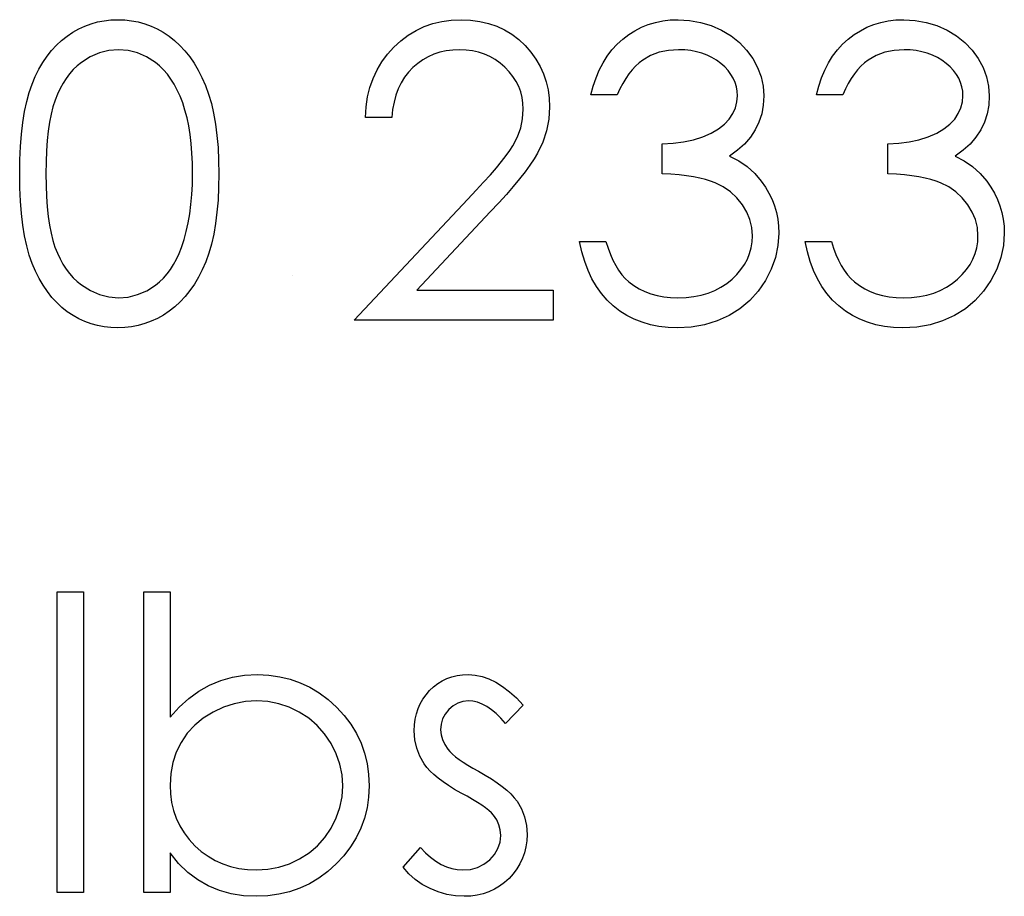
# Model space of a CAD drawing. Header units: inches. Extents: x 7.3 to 43.3, y -43.5 to -20.4.
# Tile 70 of 136: x 36.384 to 36.847, y -39.968 to -39.556. Entities that reach past the tile are written whole.
import ezdxf

# ---------------------------------------------------------------- set-up
doc = ezdxf.new("R2010")
doc.units = ezdxf.units.IN
doc.header["$LTSCALE"] = 0.5
doc.header["$MEASUREMENT"] = 0

msp = doc.modelspace()

# ---------------------------------------------------------------- linework, layer by layer
at = {"color": 7, "linetype": 'Continuous'}
for p, q in [((36.41181, -39.56026), (36.41465, -39.55893)), ((36.41465, -39.55893), (36.4176, -39.55786)), ((36.4176, -39.55786), (36.42061, -39.557)), ((36.42061, -39.557), (36.4237, -39.5564)), ((36.4237, -39.5564), (36.42685, -39.55604)), ((36.42685, -39.55604), (36.43011, -39.55593)), ((36.43011, -39.55593), (36.43011, -39.55593)), ((36.43011, -39.55593), (36.43339, -39.55604)), ((36.43339, -39.55604), (36.43662, -39.5564)), ((36.43662, -39.5564), (36.43974, -39.557)), ((36.43974, -39.557), (36.4428, -39.55786)), ((36.4428, -39.55786), (36.44578, -39.55893)), ((36.44578, -39.55893), (36.44868, -39.56026)), ((36.57036, -39.56098), (36.57419, -39.55916)), ((36.57419, -39.55916), (36.57825, -39.55775)), ((36.57825, -39.55775), (36.58248, -39.55673)), ((36.58248, -39.55673), (36.58689, -39.55612)), ((36.58689, -39.55612), (36.5915, -39.55593)), ((36.5915, -39.55593), (36.5915, -39.55593)), ((36.5915, -39.55593), (36.59603, -39.55612)), ((36.59603, -39.55612), (36.60036, -39.5567)), ((36.60036, -39.5567), (36.60445, -39.55764)), ((36.60445, -39.55764), (36.60834, -39.55896)), ((36.60834, -39.55896), (36.61198, -39.5607)), ((36.67326, -39.56109), (36.67633, -39.55951)), ((36.67633, -39.55951), (36.67953, -39.55822)), ((36.67953, -39.55822), (36.68287, -39.55722)), ((36.68287, -39.55722), (36.68632, -39.55651)), ((36.68632, -39.55651), (36.68988, -39.55606)), ((36.68988, -39.55606), (36.69358, -39.55593)), ((36.69358, -39.55593), (36.69358, -39.55593)), ((36.69358, -39.55593), (36.69896, -39.55623)), ((36.69896, -39.55623), (36.70415, -39.55717)), ((36.70415, -39.55717), (36.70915, -39.55871)), ((36.70915, -39.55871), (36.71398, -39.56087)), ((36.77926, -39.56109), (36.78232, -39.55951)), ((36.78232, -39.55951), (36.78553, -39.55822)), ((36.78553, -39.55822), (36.78886, -39.55722)), ((36.78886, -39.55722), (36.79232, -39.55651)), ((36.79232, -39.55651), (36.79588, -39.55606)), ((36.79588, -39.55606), (36.79958, -39.55593)), ((36.79958, -39.55593), (36.79958, -39.55593)), ((36.79958, -39.55593), (36.80496, -39.55623)), ((36.80496, -39.55623), (36.81015, -39.55717)), ((36.81015, -39.55717), (36.81514, -39.55871)), ((36.81514, -39.55871), (36.81997, -39.56087)), ((36.40372, -39.56567), (36.40631, -39.56363)), ((36.40631, -39.56363), (36.40902, -39.56183)), ((36.40902, -39.56183), (36.41181, -39.56026)), ((36.44868, -39.56026), (36.45153, -39.56183)), ((36.45153, -39.56183), (36.45426, -39.56365)), ((36.45426, -39.56365), (36.45688, -39.5657)), ((36.56318, -39.56581), (36.56669, -39.56319)), ((36.56669, -39.56319), (36.57036, -39.56098)), ((36.61198, -39.5607), (36.61541, -39.5628)), ((36.61541, -39.5628), (36.61864, -39.56526)), ((36.66749, -39.56509), (36.67031, -39.56294)), ((36.67031, -39.56294), (36.67326, -39.56109)), ((36.71398, -39.56087), (36.71845, -39.56354)), ((36.71845, -39.56354), (36.72237, -39.56666)), ((36.77349, -39.56509), (36.77631, -39.56294)), ((36.77631, -39.56294), (36.77926, -39.56109)), ((36.81997, -39.56087), (36.82445, -39.56354)), ((36.82445, -39.56354), (36.82837, -39.56666)), ((36.39902, -39.57039), (36.40129, -39.56791)), ((36.40129, -39.56791), (36.40372, -39.56567)), ((36.45688, -39.5657), (36.45939, -39.56802)), ((36.45939, -39.56802), (36.46174, -39.57056)), ((36.55689, -39.57218), (36.5599, -39.56884)), ((36.5599, -39.56884), (36.56318, -39.56581)), ((36.61864, -39.56526), (36.62162, -39.56813)), ((36.62162, -39.56813), (36.62432, -39.57125)), ((36.66241, -39.57017), (36.66484, -39.56749)), ((36.66484, -39.56749), (36.66749, -39.56509)), ((36.72237, -39.56666), (36.72576, -39.57022)), ((36.76841, -39.57017), (36.77084, -39.56749)), ((36.77084, -39.56749), (36.77349, -39.56509)), ((36.82837, -39.56666), (36.83176, -39.57022)), ((36.39491, -39.57605), (36.3969, -39.5731)), ((36.3969, -39.5731), (36.39902, -39.57039)), ((36.41724, -39.57345), (36.41307, -39.57608)), ((36.42152, -39.57155), (36.41724, -39.57345)), ((36.42597, -39.57045), (36.42152, -39.57155)), ((36.43052, -39.57006), (36.42597, -39.57045)), ((36.43502, -39.57045), (36.43052, -39.57006)), ((36.43052, -39.57006), (36.43052, -39.57006)), ((36.43941, -39.57155), (36.43502, -39.57045)), ((36.44366, -39.57345), (36.43941, -39.57155)), ((36.44783, -39.57608), (36.44366, -39.57345)), ((36.46174, -39.57056), (36.46395, -39.57332)), ((36.46395, -39.57332), (36.46602, -39.57635)), ((36.55427, -39.57574), (36.55689, -39.57218)), ((36.5761, -39.57332), (36.57356, -39.57475)), ((36.57878, -39.57216), (36.5761, -39.57332)), ((36.58159, -39.57125), (36.57878, -39.57216)), ((36.58455, -39.57058), (36.58159, -39.57125)), ((36.58764, -39.5702), (36.58455, -39.57058)), ((36.59087, -39.57006), (36.58764, -39.5702)), ((36.59396, -39.5702), (36.59087, -39.57006)), ((36.59087, -39.57006), (36.59087, -39.57006)), ((36.59691, -39.57058), (36.59396, -39.5702)), ((36.59973, -39.57122), (36.59691, -39.57058)), ((36.60246, -39.57213), (36.59973, -39.57122)), ((36.60506, -39.57329), (36.60246, -39.57213)), ((36.60751, -39.5747), (36.60506, -39.57329)), ((36.62432, -39.57125), (36.62664, -39.5745)), ((36.65825, -39.57621), (36.66021, -39.57307)), ((36.66021, -39.57307), (36.66241, -39.57017)), ((36.68063, -39.57276), (36.67691, -39.57489)), ((36.68466, -39.57127), (36.68063, -39.57276)), ((36.68905, -39.57036), (36.68466, -39.57127)), ((36.69374, -39.57006), (36.68905, -39.57036)), ((36.69667, -39.57017), (36.69374, -39.57006)), ((36.69374, -39.57006), (36.69374, -39.57006)), ((36.69949, -39.57047), (36.69667, -39.57017)), ((36.70216, -39.57097), (36.69949, -39.57047)), ((36.7047, -39.57166), (36.70216, -39.57097)), ((36.70713, -39.57257), (36.7047, -39.57166)), ((36.70942, -39.57367), (36.70713, -39.57257)), ((36.71158, -39.57497), (36.70942, -39.57367)), ((36.72576, -39.57022), (36.72863, -39.5742)), ((36.76424, -39.57621), (36.7662, -39.57307)), ((36.7662, -39.57307), (36.76841, -39.57017)), ((36.78663, -39.57276), (36.7829, -39.57489)), ((36.79066, -39.57127), (36.78663, -39.57276)), ((36.79505, -39.57036), (36.79066, -39.57127)), ((36.79974, -39.57006), (36.79505, -39.57036)), ((36.80267, -39.57017), (36.79974, -39.57006)), ((36.79974, -39.57006), (36.79974, -39.57006)), ((36.80548, -39.57047), (36.80267, -39.57017)), ((36.80816, -39.57097), (36.80548, -39.57047)), ((36.8107, -39.57166), (36.80816, -39.57097)), ((36.81313, -39.57257), (36.8107, -39.57166)), ((36.81542, -39.57367), (36.81313, -39.57257)), ((36.81757, -39.57497), (36.81542, -39.57367)), ((36.83176, -39.57022), (36.83463, -39.5742)), ((36.39306, -39.5792), (36.39491, -39.57605)), ((36.41109, -39.57765), (36.40924, -39.57942)), ((36.41307, -39.57608), (36.41109, -39.57765)), ((36.44981, -39.57768), (36.44783, -39.57608)), ((36.45169, -39.5795), (36.44981, -39.57768)), ((36.46602, -39.57635), (36.46795, -39.57961)), ((36.55203, -39.57955), (36.55427, -39.57574)), ((36.57116, -39.57646), (36.56889, -39.57842)), ((36.57356, -39.57475), (36.57116, -39.57646)), ((36.60986, -39.57638), (36.60751, -39.5747)), ((36.61209, -39.57831), (36.60986, -39.57638)), ((36.61414, -39.58044), (36.61209, -39.57831)), ((36.62664, -39.5745), (36.62863, -39.5779)), ((36.62863, -39.5779), (36.63026, -39.5814)), ((36.65648, -39.57961), (36.65825, -39.57621)), ((36.67351, -39.57773), (36.67191, -39.57944)), ((36.67517, -39.57621), (36.67351, -39.57773)), ((36.67691, -39.57489), (36.67517, -39.57621)), ((36.71359, -39.57649), (36.71158, -39.57497)), ((36.71544, -39.57812), (36.71359, -39.57649)), ((36.71704, -39.57983), (36.71544, -39.57812)), ((36.72863, -39.5742), (36.7309, -39.57845)), ((36.76248, -39.57961), (36.76424, -39.57621)), ((36.77951, -39.57773), (36.77791, -39.57944)), ((36.78116, -39.57621), (36.77951, -39.57773)), ((36.7829, -39.57489), (36.78116, -39.57621)), ((36.81959, -39.57649), (36.81757, -39.57497)), ((36.82144, -39.57812), (36.81959, -39.57649)), ((36.82304, -39.57983), (36.82144, -39.57812)), ((36.83463, -39.5742), (36.83689, -39.57845)), ((36.38986, -39.58621), (36.39138, -39.58259)), ((36.39138, -39.58259), (36.39306, -39.5792)), ((36.4075, -39.58138), (36.4059, -39.5835)), ((36.40924, -39.57942), (36.4075, -39.58138)), ((36.45349, -39.58154), (36.45169, -39.5795)), ((36.45514, -39.58381), (36.45349, -39.58154)), ((36.46795, -39.57961), (36.46972, -39.58312)), ((36.55018, -39.58356), (36.55203, -39.57955)), ((36.56682, -39.5806), (36.565, -39.583)), ((36.56889, -39.57842), (36.56682, -39.5806)), ((36.61588, -39.58265), (36.61414, -39.58044)), ((36.61737, -39.58494), (36.61588, -39.58265)), ((36.63026, -39.5814), (36.6315, -39.58507)), ((36.65496, -39.58325), (36.65648, -39.57961)), ((36.67039, -39.5814), (36.6689, -39.58356)), ((36.67191, -39.57944), (36.67039, -39.5814)), ((36.71839, -39.58162), (36.71704, -39.57983)), ((36.7195, -39.58347), (36.71839, -39.58162)), ((36.7309, -39.57845), (36.73253, -39.58278)), ((36.73253, -39.58278), (36.73349, -39.5872)), ((36.76096, -39.58325), (36.76248, -39.57961)), ((36.77639, -39.5814), (36.7749, -39.58356)), ((36.77791, -39.57944), (36.77639, -39.5814)), ((36.82439, -39.58162), (36.82304, -39.57983)), ((36.82549, -39.58347), (36.82439, -39.58162)), ((36.83689, -39.57845), (36.83852, -39.58278)), ((36.83852, -39.58278), (36.83949, -39.5872)), ((36.38851, -39.59013), (36.38986, -39.58621)), ((36.40441, -39.58579), (36.40303, -39.58828)), ((36.4059, -39.5835), (36.40441, -39.58579)), ((36.45669, -39.58629), (36.45514, -39.58381)), ((36.45812, -39.58899), (36.45669, -39.58629)), ((36.46972, -39.58312), (36.47137, -39.58687)), ((36.47137, -39.58687), (36.47284, -39.5909)), ((36.54869, -39.58781), (36.55018, -39.58356)), ((36.5634, -39.58563), (36.56202, -39.58844)), ((36.565, -39.583), (36.5634, -39.58563)), ((36.61861, -39.58737), (36.61737, -39.58494)), ((36.61955, -39.58988), (36.61861, -39.58737)), ((36.6315, -39.58507), (36.63241, -39.58888)), ((36.65256, -39.59126), (36.65364, -39.58712)), ((36.65364, -39.58712), (36.65496, -39.58325)), ((36.66752, -39.5859), (36.6662, -39.58847)), ((36.6689, -39.58356), (36.66752, -39.5859)), ((36.72035, -39.58543), (36.7195, -39.58347)), ((36.72096, -39.58742), (36.72035, -39.58543)), ((36.72135, -39.58952), (36.72096, -39.58742)), ((36.73349, -39.5872), (36.73382, -39.59173)), ((36.75856, -39.59126), (36.75963, -39.58712)), ((36.75963, -39.58712), (36.76096, -39.58325)), ((36.77352, -39.5859), (36.77219, -39.58847)), ((36.7749, -39.58356), (36.77352, -39.5859)), ((36.82635, -39.58543), (36.82549, -39.58347)), ((36.82696, -39.58742), (36.82635, -39.58543)), ((36.82734, -39.58952), (36.82696, -39.58742)), ((36.83949, -39.5872), (36.83982, -39.59173)), ((36.38732, -39.59443), (36.38851, -39.59013)), ((36.40179, -39.59093), (36.40065, -39.59377)), ((36.40303, -39.58828), (36.40179, -39.59093)), ((36.45945, -39.59189), (36.45812, -39.58899)), ((36.46066, -39.59504), (36.45945, -39.59189)), ((36.47284, -39.5909), (36.47413, -39.59526)), ((36.5469, -39.59694), (36.54761, -39.59225)), ((36.54761, -39.59225), (36.54869, -39.58781)), ((36.56089, -39.59148), (36.56001, -39.59474)), ((36.56202, -39.58844), (36.56089, -39.59148)), ((36.62021, -39.59247), (36.61955, -39.58988)), ((36.63241, -39.58888), (36.63293, -39.5928)), ((36.66493, -39.59126), (36.65256, -39.59126)), ((36.65256, -39.59126), (36.65256, -39.59126)), ((36.6662, -39.58847), (36.66493, -39.59126)), ((36.72121, -39.5946), (36.72146, -39.59167)), ((36.72146, -39.59167), (36.72135, -39.58952)), ((36.72146, -39.59167), (36.72146, -39.59167)), ((36.73382, -39.59173), (36.73358, -39.59609)), ((36.73382, -39.59173), (36.73382, -39.59173)), ((36.77092, -39.59126), (36.75856, -39.59126)), ((36.75856, -39.59126), (36.75856, -39.59126)), ((36.77219, -39.58847), (36.77092, -39.59126)), ((36.82721, -39.5946), (36.82745, -39.59167)), ((36.82745, -39.59167), (36.82734, -39.58952)), ((36.82745, -39.59167), (36.82745, -39.59167)), ((36.83982, -39.59173), (36.83957, -39.59609)), ((36.83982, -39.59173), (36.83982, -39.59173)), ((36.3863, -39.59912), (36.38732, -39.59443)), ((36.39966, -39.59686), (36.3988, -39.60031)), ((36.40065, -39.59377), (36.39966, -39.59686)), ((36.46174, -39.59841), (36.46066, -39.59504)), ((36.47413, -39.59526), (36.47521, -39.59995)), ((36.56001, -39.59474), (36.55934, -39.59819)), ((36.62062, -39.59518), (36.62021, -39.59247)), ((36.62076, -39.59799), (36.62062, -39.59518)), ((36.63313, -39.59689), (36.63277, -39.60263)), ((36.63293, -39.5928), (36.63313, -39.59689)), ((36.63313, -39.59689), (36.63313, -39.59689)), ((36.72049, -39.59741), (36.72121, -39.5946)), ((36.73358, -39.59609), (36.73283, -39.6002)), ((36.82649, -39.59741), (36.82721, -39.5946)), ((36.83957, -39.59609), (36.83883, -39.6002)), ((36.3855, -39.6042), (36.3863, -39.59912)), ((36.3988, -39.60031), (36.39806, -39.60409)), ((36.46271, -39.602), (36.46174, -39.59841)), ((36.47521, -39.59995), (36.47609, -39.60498)), ((36.54656, -39.60186), (36.5469, -39.59694)), ((36.55934, -39.59819), (36.55893, -39.60186)), ((36.62046, -39.60246), (36.62076, -39.59799)), ((36.62076, -39.59799), (36.62076, -39.59799)), ((36.71757, -39.60269), (36.71928, -39.60009)), ((36.71928, -39.60009), (36.72049, -39.59741)), ((36.73283, -39.6002), (36.73156, -39.60409)), ((36.82356, -39.60269), (36.82527, -39.60009)), ((36.82527, -39.60009), (36.82649, -39.59741)), ((36.83883, -39.6002), (36.83756, -39.60409)), ((36.38486, -39.60967), (36.3855, -39.6042)), ((36.39806, -39.60409), (36.39748, -39.60826)), ((36.46348, -39.6058), (36.46271, -39.602)), ((36.46414, -39.60986), (36.46348, -39.6058)), ((36.47609, -39.60498), (36.47678, -39.61033)), ((36.55893, -39.60186), (36.54656, -39.60186)), ((36.54656, -39.60186), (36.54656, -39.60186)), ((36.61955, -39.6068), (36.62046, -39.60246)), ((36.63277, -39.60263), (36.63169, -39.60818)), ((36.71251, -39.60727), (36.71533, -39.60509)), ((36.71533, -39.60509), (36.71757, -39.60269)), ((36.73156, -39.60409), (36.72979, -39.60776)), ((36.81851, -39.60727), (36.82133, -39.60509)), ((36.82133, -39.60509), (36.82356, -39.60269)), ((36.83756, -39.60409), (36.83579, -39.60776)), ((36.3844, -39.61555), (36.38486, -39.60967)), ((36.39748, -39.60826), (36.39701, -39.61276)), ((36.46464, -39.61414), (36.46414, -39.60986)), ((36.47678, -39.61033), (36.47728, -39.61605)), ((36.618, -39.61105), (36.61955, -39.6068)), ((36.63169, -39.60818), (36.62993, -39.61353)), ((36.70512, -39.61097), (36.70912, -39.60923)), ((36.70912, -39.60923), (36.71251, -39.60727)), ((36.72979, -39.60776), (36.72753, -39.61119)), ((36.81111, -39.61097), (36.81512, -39.60923)), ((36.81512, -39.60923), (36.81851, -39.60727)), ((36.83579, -39.60776), (36.83353, -39.61119)), ((36.39701, -39.61276), (36.39668, -39.61759)), ((36.46502, -39.61864), (36.46464, -39.61414)), ((36.61444, -39.61737), (36.61585, -39.61519)), ((36.61585, -39.61519), (36.618, -39.61105)), ((36.62993, -39.61353), (36.62741, -39.61872)), ((36.68613, -39.61422), (36.69123, -39.61403)), ((36.68613, -39.62836), (36.68613, -39.61422)), ((36.68613, -39.61422), (36.68613, -39.61422)), ((36.69123, -39.61403), (36.69609, -39.6134)), ((36.69609, -39.6134), (36.70073, -39.6124)), ((36.70073, -39.6124), (36.70512, -39.61097)), ((36.72477, -39.61439), (36.72151, -39.61734)), ((36.72753, -39.61119), (36.72477, -39.61439)), ((36.79212, -39.61422), (36.79723, -39.61403)), ((36.79212, -39.62836), (36.79212, -39.61422)), ((36.79212, -39.61422), (36.79212, -39.61422)), ((36.79723, -39.61403), (36.80209, -39.6134)), ((36.80209, -39.6134), (36.80672, -39.6124)), ((36.80672, -39.6124), (36.81111, -39.61097)), ((36.83077, -39.61439), (36.82751, -39.61734)), ((36.83353, -39.61119), (36.83077, -39.61439)), ((36.38412, -39.62179), (36.3844, -39.61555)), ((36.39668, -39.61759), (36.39646, -39.62281)), ((36.46522, -39.62339), (36.46502, -39.61864)), ((36.47728, -39.61605), (36.47756, -39.62206)), ((36.61058, -39.62253), (36.6127, -39.61983)), ((36.6127, -39.61983), (36.61444, -39.61737)), ((36.62741, -39.61872), (36.62581, -39.62137)), ((36.72151, -39.61734), (36.71773, -39.62008)), ((36.82751, -39.61734), (36.82373, -39.62008)), ((36.38404, -39.62841), (36.38412, -39.62179)), ((36.39646, -39.62281), (36.3964, -39.62836)), ((36.4653, -39.62836), (36.46522, -39.62339)), ((36.47756, -39.62206), (36.47767, -39.62841)), ((36.60812, -39.62554), (36.61058, -39.62253)), ((36.62388, -39.62427), (36.62162, -39.62739)), ((36.62581, -39.62137), (36.62388, -39.62427)), ((36.71773, -39.62008), (36.71773, -39.62008)), ((36.71773, -39.62008), (36.72207, -39.62231)), ((36.72207, -39.62231), (36.72601, -39.62502)), ((36.82373, -39.62008), (36.82373, -39.62008)), ((36.82373, -39.62008), (36.82806, -39.62231)), ((36.82806, -39.62231), (36.83201, -39.62502)), ((36.38412, -39.63498), (36.38404, -39.62841)), ((36.3964, -39.62836), (36.39646, -39.63388)), ((36.46522, -39.63333), (36.4653, -39.62836)), ((36.4653, -39.62836), (36.4653, -39.62836)), ((36.47767, -39.62841), (36.47756, -39.63473)), ((36.47767, -39.62841), (36.47767, -39.62841)), ((36.60213, -39.63233), (36.6053, -39.6288)), ((36.6053, -39.6288), (36.60812, -39.62554)), ((36.62162, -39.62739), (36.61902, -39.6307)), ((36.69018, -39.62861), (36.68613, -39.62836)), ((36.68613, -39.62836), (36.68613, -39.62836)), ((36.69399, -39.62894), (36.69018, -39.62861)), ((36.6975, -39.62935), (36.69399, -39.62894)), ((36.72601, -39.62502), (36.72955, -39.62819)), ((36.72955, -39.62819), (36.73266, -39.63183)), ((36.79618, -39.62861), (36.79212, -39.62836)), ((36.79212, -39.62836), (36.79212, -39.62836)), ((36.79999, -39.62894), (36.79618, -39.62861)), ((36.80349, -39.62935), (36.79999, -39.62894)), ((36.83201, -39.62502), (36.83554, -39.62819)), ((36.83554, -39.62819), (36.83866, -39.63183)), ((36.39646, -39.63388), (36.39668, -39.63907)), ((36.46497, -39.63813), (36.46522, -39.63333)), ((36.5986, -39.63614), (36.60213, -39.63233)), ((36.61902, -39.6307), (36.61607, -39.63429)), ((36.70073, -39.62985), (36.6975, -39.62935)), ((36.70371, -39.63043), (36.70073, -39.62985)), ((36.70639, -39.63106), (36.70371, -39.63043)), ((36.70882, -39.63181), (36.70639, -39.63106)), ((36.71094, -39.63264), (36.70882, -39.63181)), ((36.71475, -39.63457), (36.71094, -39.63264)), ((36.73266, -39.63183), (36.73266, -39.63183)), ((36.73266, -39.63183), (36.7346, -39.6346)), ((36.80672, -39.62985), (36.80349, -39.62935)), ((36.80971, -39.63043), (36.80672, -39.62985)), ((36.81238, -39.63106), (36.80971, -39.63043)), ((36.81481, -39.63181), (36.81238, -39.63106)), ((36.81694, -39.63264), (36.81481, -39.63181)), ((36.82075, -39.63457), (36.81694, -39.63264)), ((36.83866, -39.63183), (36.83866, -39.63183)), ((36.83866, -39.63183), (36.84059, -39.6346)), ((36.3844, -39.64119), (36.38412, -39.63498)), ((36.46455, -39.64274), (36.46497, -39.63813)), ((36.47756, -39.63473), (36.47728, -39.64072)), ((36.5947, -39.64023), (36.5986, -39.63614)), ((36.61281, -39.63807), (36.6092, -39.64208)), ((36.61607, -39.63429), (36.61281, -39.63807)), ((36.71817, -39.63691), (36.71475, -39.63457)), ((36.72115, -39.6397), (36.71817, -39.63691)), ((36.7346, -39.6346), (36.73625, -39.63747)), ((36.73625, -39.63747), (36.73769, -39.64039)), ((36.82417, -39.63691), (36.82075, -39.63457)), ((36.82715, -39.6397), (36.82417, -39.63691)), ((36.84059, -39.6346), (36.84225, -39.63747)), ((36.84225, -39.63747), (36.84368, -39.64039)), ((36.38486, -39.64704), (36.3844, -39.64119)), ((36.39668, -39.63907), (36.39701, -39.64392)), ((36.464, -39.64715), (36.46455, -39.64274)), ((36.47728, -39.64072), (36.47678, -39.64641)), ((36.54126, -39.69725), (36.5947, -39.64023)), ((36.5947, -39.64023), (36.5947, -39.64023)), ((36.6092, -39.64208), (36.60525, -39.64633)), ((36.72375, -39.6429), (36.72115, -39.6397)), ((36.72585, -39.64635), (36.72375, -39.6429)), ((36.73769, -39.64039), (36.73885, -39.64343)), ((36.82975, -39.6429), (36.82715, -39.6397)), ((36.83184, -39.64635), (36.82975, -39.6429)), ((36.84368, -39.64039), (36.84484, -39.64343)), ((36.38553, -39.65248), (36.38486, -39.64704)), ((36.39701, -39.64392), (36.39745, -39.6484)), ((36.46326, -39.65138), (36.464, -39.64715)), ((36.47678, -39.64641), (36.47612, -39.65174)), ((36.60525, -39.64633), (36.57077, -39.68312)), ((36.60525, -39.64633), (36.60525, -39.64633)), ((36.72734, -39.64994), (36.72585, -39.64635)), ((36.73885, -39.64343), (36.73973, -39.64652)), ((36.73973, -39.64652), (36.74037, -39.64969)), ((36.83333, -39.64994), (36.83184, -39.64635)), ((36.84484, -39.64343), (36.84573, -39.64652)), ((36.84573, -39.64652), (36.84636, -39.64969)), ((36.39745, -39.6484), (36.39806, -39.65254)), ((36.46237, -39.65544), (36.46326, -39.65138)), ((36.47612, -39.65174), (36.47524, -39.65673)), ((36.72822, -39.65367), (36.72734, -39.64994)), ((36.74037, -39.64969), (36.74075, -39.65298)), ((36.83422, -39.65367), (36.83333, -39.64994)), ((36.84636, -39.64969), (36.84675, -39.65298)), ((36.38635, -39.65756), (36.38553, -39.65248)), ((36.39806, -39.65254), (36.39878, -39.65635)), ((36.39878, -39.65635), (36.39963, -39.6598)), ((36.4613, -39.6593), (36.46237, -39.65544)), ((36.47524, -39.65673), (36.47416, -39.6614)), ((36.72852, -39.65751), (36.72822, -39.65367)), ((36.74089, -39.65632), (36.7405, -39.66209)), ((36.74075, -39.65298), (36.74089, -39.65632)), ((36.74089, -39.65632), (36.74089, -39.65632)), ((36.83452, -39.65751), (36.83422, -39.65367)), ((36.84689, -39.65632), (36.8465, -39.66209)), ((36.84675, -39.65298), (36.84689, -39.65632)), ((36.84689, -39.65632), (36.84689, -39.65632)), ((36.38735, -39.66228), (36.38635, -39.65756)), ((36.39963, -39.6598), (36.40063, -39.66289)), ((36.46008, -39.663), (36.4613, -39.6593)), ((36.47416, -39.6614), (36.47292, -39.66576)), ((36.64831, -39.66501), (36.64726, -39.66016)), ((36.64726, -39.66016), (36.64726, -39.66016)), ((36.64726, -39.66016), (36.65963, -39.66016)), ((36.65963, -39.66016), (36.65963, -39.66016)), ((36.65963, -39.66016), (36.66062, -39.66333)), ((36.72792, -39.66316), (36.72839, -39.66038)), ((36.72839, -39.66038), (36.72852, -39.65751)), ((36.72852, -39.65751), (36.72852, -39.65751)), ((36.75431, -39.66501), (36.75326, -39.66016)), ((36.75326, -39.66016), (36.75326, -39.66016)), ((36.75326, -39.66016), (36.76562, -39.66016)), ((36.76562, -39.66016), (36.76562, -39.66016)), ((36.76562, -39.66016), (36.76662, -39.66333)), ((36.83391, -39.66316), (36.83438, -39.66038)), ((36.83438, -39.66038), (36.83452, -39.65751)), ((36.83452, -39.65751), (36.83452, -39.65751)), ((36.38856, -39.66661), (36.38735, -39.66228)), ((36.40063, -39.66289), (36.40176, -39.66573)), ((36.40176, -39.66573), (36.403, -39.66838)), ((36.45776, -39.66855), (36.45898, -39.66587)), ((36.45898, -39.66587), (36.46008, -39.663)), ((36.46008, -39.663), (36.46008, -39.663)), ((36.47292, -39.66576), (36.47146, -39.66976)), ((36.64963, -39.66954), (36.64831, -39.66501)), ((36.66062, -39.66333), (36.6617, -39.66628)), ((36.6617, -39.66628), (36.66291, -39.66902)), ((36.72612, -39.66846), (36.72717, -39.66587)), ((36.72717, -39.66587), (36.72792, -39.66316)), ((36.7405, -39.66209), (36.73932, -39.66772)), ((36.75563, -39.66954), (36.75431, -39.66501)), ((36.76662, -39.66333), (36.76769, -39.66628)), ((36.76769, -39.66628), (36.76891, -39.66902)), ((36.83212, -39.66846), (36.83317, -39.66587)), ((36.83317, -39.66587), (36.83391, -39.66316)), ((36.8465, -39.66209), (36.84531, -39.66772)), ((36.38994, -39.67056), (36.38856, -39.66661)), ((36.39149, -39.67421), (36.38994, -39.67056)), ((36.403, -39.66838), (36.40435, -39.67087)), ((36.40435, -39.67087), (36.40584, -39.67316)), ((36.45641, -39.67106), (36.45776, -39.66855)), ((36.47146, -39.66976), (36.46983, -39.67349)), ((36.65121, -39.67379), (36.64963, -39.66954)), ((36.66291, -39.66902), (36.66421, -39.6715)), ((36.72477, -39.67098), (36.72612, -39.66846)), ((36.73932, -39.66772), (36.73736, -39.67324)), ((36.7572, -39.67379), (36.75563, -39.66954)), ((36.76891, -39.66902), (36.77021, -39.6715)), ((36.83077, -39.67098), (36.83212, -39.66846)), ((36.84531, -39.66772), (36.84335, -39.67324)), ((36.3932, -39.67763), (36.39149, -39.67421)), ((36.40584, -39.67316), (36.40747, -39.67528)), ((36.40747, -39.67528), (36.40921, -39.67724)), ((36.45164, -39.67744), (36.45335, -39.67548)), ((36.45335, -39.67548), (36.45495, -39.67335)), ((36.45495, -39.67335), (36.45641, -39.67106)), ((36.46983, -39.67349), (36.46806, -39.67697)), ((36.65306, -39.67771), (36.65121, -39.67379)), ((36.66421, -39.6715), (36.66559, -39.67376)), ((36.66559, -39.67376), (36.66711, -39.67581)), ((36.72115, -39.6757), (36.72311, -39.67338)), ((36.72311, -39.67338), (36.72477, -39.67098)), ((36.73736, -39.67324), (36.7346, -39.67859)), ((36.75905, -39.67771), (36.7572, -39.67379)), ((36.77021, -39.6715), (36.77159, -39.67376)), ((36.77159, -39.67376), (36.7731, -39.67581)), ((36.82715, -39.6757), (36.82911, -39.67338)), ((36.82911, -39.67338), (36.83077, -39.67098)), ((36.84335, -39.67324), (36.84059, -39.67859)), ((36.39505, -39.6808), (36.3932, -39.67763)), ((36.40921, -39.67724), (36.41109, -39.67901)), ((36.41109, -39.67901), (36.41307, -39.68061)), ((36.44785, -39.68075), (36.44981, -39.67917)), ((36.44981, -39.67917), (36.45164, -39.67744)), ((36.46806, -39.67697), (36.46616, -39.68022)), ((36.51212, -39.67606), (36.51211, -39.67606)), ((36.65515, -39.68135), (36.65306, -39.67771)), ((36.66711, -39.67581), (36.66871, -39.67763)), ((36.66871, -39.67763), (36.67042, -39.6792)), ((36.67042, -39.6792), (36.67042, -39.6792)), ((36.67042, -39.6792), (36.67277, -39.68094)), ((36.7137, -39.68174), (36.71638, -39.67997)), ((36.71638, -39.67997), (36.71889, -39.67793)), ((36.71889, -39.67793), (36.72115, -39.6757)), ((36.7346, -39.67859), (36.73117, -39.68359)), ((36.76115, -39.68135), (36.75905, -39.67771)), ((36.7731, -39.67581), (36.7747, -39.67763)), ((36.7747, -39.67763), (36.77642, -39.6792)), ((36.77642, -39.6792), (36.77642, -39.6792)), ((36.77642, -39.6792), (36.77876, -39.68094)), ((36.8197, -39.68174), (36.82238, -39.67997)), ((36.82238, -39.67997), (36.82489, -39.67793)), ((36.82489, -39.67793), (36.82715, -39.6757)), ((36.84059, -39.67859), (36.83717, -39.68359)), ((36.39704, -39.68373), (36.39505, -39.6808)), ((36.39916, -39.68646), (36.39704, -39.68373)), ((36.41307, -39.68061), (36.41727, -39.68326)), ((36.41727, -39.68326), (36.42158, -39.68514)), ((36.43949, -39.68516), (36.44374, -39.68334)), ((36.44374, -39.68334), (36.44785, -39.68075)), ((36.46409, -39.68326), (36.46188, -39.68605)), ((36.46616, -39.68022), (36.46409, -39.68326)), ((36.57077, -39.68312), (36.57077, -39.68312)), ((36.57077, -39.68312), (36.63489, -39.68312)), ((36.63489, -39.68312), (36.63489, -39.68312)), ((36.63489, -39.68312), (36.63489, -39.69725)), ((36.65753, -39.68469), (36.65515, -39.68135)), ((36.66015, -39.68773), (36.65753, -39.68469)), ((36.67277, -39.68094), (36.67525, -39.68246)), ((36.67525, -39.68246), (36.6779, -39.68376)), ((36.6779, -39.68376), (36.68069, -39.68478)), ((36.68069, -39.68478), (36.68364, -39.68561)), ((36.70445, -39.68544), (36.70774, -39.68447)), ((36.70774, -39.68447), (36.7108, -39.68326)), ((36.7108, -39.68326), (36.7137, -39.68174)), ((36.73117, -39.68359), (36.7272, -39.68798)), ((36.76353, -39.68469), (36.76115, -39.68135)), ((36.76615, -39.68773), (36.76353, -39.68469)), ((36.77876, -39.68094), (36.78125, -39.68246)), ((36.78125, -39.68246), (36.7839, -39.68376)), ((36.7839, -39.68376), (36.78668, -39.68478)), ((36.78668, -39.68478), (36.78964, -39.68561)), ((36.81045, -39.68544), (36.81374, -39.68447)), ((36.81374, -39.68447), (36.8168, -39.68326)), ((36.8168, -39.68326), (36.8197, -39.68174)), ((36.83717, -39.68359), (36.8332, -39.68798)), ((36.40143, -39.68895), (36.39916, -39.68646)), ((36.40386, -39.69118), (36.40143, -39.68895)), ((36.42158, -39.68514), (36.42599, -39.68627)), ((36.42599, -39.68627), (36.43052, -39.68665)), ((36.43052, -39.68665), (36.43507, -39.6863)), ((36.43052, -39.68665), (36.43052, -39.68665)), ((36.43507, -39.6863), (36.43949, -39.68516)), ((36.4595, -39.68859), (36.45699, -39.69091)), ((36.46188, -39.68605), (36.4595, -39.68859)), ((36.66305, -39.69046), (36.66015, -39.68773)), ((36.68364, -39.68561), (36.68676, -39.68619)), ((36.68676, -39.68619), (36.69002, -39.68654)), ((36.69002, -39.68654), (36.69344, -39.68665)), ((36.69344, -39.68665), (36.69731, -39.68652)), ((36.69344, -39.68665), (36.69344, -39.68665)), ((36.69731, -39.68652), (36.70098, -39.6861)), ((36.70098, -39.6861), (36.70445, -39.68544)), ((36.7272, -39.68798), (36.72262, -39.69179)), ((36.76905, -39.69046), (36.76615, -39.68773)), ((36.78964, -39.68561), (36.79276, -39.68619)), ((36.79276, -39.68619), (36.79601, -39.68654)), ((36.79601, -39.68654), (36.79944, -39.68665)), ((36.79944, -39.68665), (36.8033, -39.68652)), ((36.79944, -39.68665), (36.79944, -39.68665)), ((36.8033, -39.68652), (36.80697, -39.6861)), ((36.80697, -39.6861), (36.81045, -39.68544)), ((36.8332, -39.68798), (36.82861, -39.69179)), ((36.40642, -39.6932), (36.40386, -39.69118)), ((36.4091, -39.69496), (36.40642, -39.6932)), ((36.45434, -39.69298), (36.45158, -39.6948)), ((36.45699, -39.69091), (36.45434, -39.69298)), ((36.66617, -39.69289), (36.66305, -39.69046)), ((36.66948, -39.69499), (36.66617, -39.69289)), ((36.72262, -39.69179), (36.71748, -39.69499)), ((36.77217, -39.69289), (36.76905, -39.69046)), ((36.77548, -39.69499), (36.77217, -39.69289)), ((36.82861, -39.69179), (36.82348, -39.69499)), ((36.41186, -39.69651), (36.4091, -39.69496)), ((36.4147, -39.69783), (36.41186, -39.69651)), ((36.41763, -39.69888), (36.4147, -39.69783)), ((36.44581, -39.69772), (36.44283, -39.69883)), ((36.44874, -39.6964), (36.44581, -39.69772)), ((36.45158, -39.6948), (36.44874, -39.6964)), ((36.63489, -39.69725), (36.54126, -39.69725)), ((36.54126, -39.69725), (36.54126, -39.69725)), ((36.63489, -39.69725), (36.63489, -39.69725)), ((36.67296, -39.69676), (36.66948, -39.69499)), ((36.67663, -39.69819), (36.67296, -39.69676)), ((36.68049, -39.69932), (36.67663, -39.69819)), ((36.71191, -39.69753), (36.706, -39.69932)), ((36.71748, -39.69499), (36.71191, -39.69753)), ((36.77896, -39.69676), (36.77548, -39.69499)), ((36.78263, -39.69819), (36.77896, -39.69676)), ((36.78649, -39.69932), (36.78263, -39.69819)), ((36.8179, -39.69753), (36.812, -39.69932)), ((36.82348, -39.69499), (36.8179, -39.69753)), ((36.42061, -39.69971), (36.41763, -39.69888)), ((36.4237, -39.70032), (36.42061, -39.69971)), ((36.42685, -39.70068), (36.4237, -39.70032)), ((36.43011, -39.70079), (36.42685, -39.70068)), ((36.43339, -39.70068), (36.43011, -39.70079)), ((36.43011, -39.70079), (36.43011, -39.70079)), ((36.43662, -39.70029), (36.43339, -39.70068)), ((36.43977, -39.69968), (36.43662, -39.70029)), ((36.44283, -39.69883), (36.43977, -39.69968)), ((36.68455, -39.70015), (36.68049, -39.69932)), ((36.6888, -39.70062), (36.68455, -39.70015)), ((36.69322, -39.70079), (36.6888, -39.70062)), ((36.69976, -39.70043), (36.69322, -39.70079)), ((36.69322, -39.70079), (36.69322, -39.70079)), ((36.706, -39.69932), (36.69976, -39.70043)), ((36.79055, -39.70015), (36.78649, -39.69932)), ((36.7948, -39.70062), (36.79055, -39.70015)), ((36.79922, -39.70079), (36.7948, -39.70062)), ((36.80576, -39.70043), (36.79922, -39.70079)), ((36.79922, -39.70079), (36.79922, -39.70079)), ((36.812, -39.69932), (36.80576, -39.70043)), ((36.4017, -39.82495), (36.41407, -39.82495)), ((36.4017, -39.96628), (36.4017, -39.82495)), ((36.41407, -39.82495), (36.41407, -39.82495)), ((36.41407, -39.82495), (36.41407, -39.96628)), ((36.44233, -39.96628), (36.44233, -39.82495)), ((36.44233, -39.82495), (36.44233, -39.82495)), ((36.44233, -39.82495), (36.4547, -39.82495)), ((36.4547, -39.82495), (36.4547, -39.82495)), ((36.4547, -39.82495), (36.4547, -39.88386)), ((36.47852, -39.86664), (36.48402, -39.86506)), ((36.48402, -39.86506), (36.48978, -39.86412)), ((36.48978, -39.86412), (36.49577, -39.86382)), ((36.49577, -39.86382), (36.49577, -39.86382)), ((36.49577, -39.86382), (36.5011, -39.86407)), ((36.5011, -39.86407), (36.50626, -39.86479)), ((36.50626, -39.86479), (36.5112, -39.86597)), ((36.5849, -39.8657), (36.58725, -39.86487)), ((36.58725, -39.86487), (36.58971, -39.86429)), ((36.58971, -39.86429), (36.59227, -39.86393)), ((36.59227, -39.86393), (36.59498, -39.86382)), ((36.59498, -39.86382), (36.59498, -39.86382)), ((36.59498, -39.86382), (36.59818, -39.86404)), ((36.59818, -39.86404), (36.60138, -39.8647)), ((36.60138, -39.8647), (36.60461, -39.86584)), ((36.46825, -39.87163), (36.47325, -39.86882)), ((36.47325, -39.86882), (36.47852, -39.86664)), ((36.5112, -39.86597), (36.51595, -39.86763)), ((36.51595, -39.86763), (36.52048, -39.86978)), ((36.52048, -39.86978), (36.52484, -39.8724)), ((36.57673, -39.87136), (36.57861, -39.86959)), ((36.57861, -39.86959), (36.5806, -39.86807)), ((36.5806, -39.86807), (36.5827, -39.86677)), ((36.5827, -39.86677), (36.5849, -39.8657)), ((36.60461, -39.86584), (36.60784, -39.86741)), ((36.60784, -39.86741), (36.61105, -39.86942)), ((36.61105, -39.86942), (36.61427, -39.87188)), ((36.46348, -39.87508), (36.46825, -39.87163)), ((36.52484, -39.8724), (36.52898, -39.8755)), ((36.57359, -39.87536), (36.57505, -39.87329)), ((36.57505, -39.87329), (36.57673, -39.87136)), ((36.61427, -39.87188), (36.61753, -39.87478)), ((36.4547, -39.88386), (36.45898, -39.87914)), ((36.45898, -39.87914), (36.46348, -39.87508)), ((36.47985, -39.87914), (36.47491, -39.88146)), ((36.48493, -39.87751), (36.47985, -39.87914)), ((36.49012, -39.87652), (36.48493, -39.87751)), ((36.49547, -39.87619), (36.49012, -39.87652)), ((36.50071, -39.87652), (36.49547, -39.87619)), ((36.49547, -39.87619), (36.49547, -39.87619)), ((36.50579, -39.87751), (36.50071, -39.87652)), ((36.51073, -39.87914), (36.50579, -39.87751)), ((36.51548, -39.88146), (36.51073, -39.87914)), ((36.52898, -39.8755), (36.53293, -39.87908)), ((36.53293, -39.87908), (36.53654, -39.883)), ((36.57132, -39.87983), (36.57235, -39.87754)), ((36.57235, -39.87754), (36.57359, -39.87536)), ((36.58775, -39.87848), (36.58573, -39.88027)), ((36.58998, -39.87721), (36.58775, -39.87848)), ((36.59239, -39.87643), (36.58998, -39.87721)), ((36.59498, -39.87619), (36.59239, -39.87643)), ((36.59711, -39.87635), (36.59498, -39.87619)), ((36.59498, -39.87619), (36.59498, -39.87619)), ((36.59926, -39.87685), (36.59711, -39.87635)), ((36.60141, -39.87768), (36.59926, -39.87685)), ((36.60359, -39.87884), (36.60141, -39.87768)), ((36.60575, -39.88033), (36.60359, -39.87884)), ((36.62076, -39.87815), (36.61237, -39.88679)), ((36.61753, -39.87478), (36.62076, -39.87815)), ((36.47491, -39.88146), (36.47032, -39.88433)), ((36.51993, -39.88436), (36.51548, -39.88146)), ((36.53654, -39.883), (36.53966, -39.88712)), ((36.56997, -39.8848), (36.57055, -39.88226)), ((36.57055, -39.88226), (36.57132, -39.87983)), ((36.58405, -39.8824), (36.58286, -39.88466)), ((36.58573, -39.88027), (36.58405, -39.8824)), ((36.60795, -39.88215), (36.60575, -39.88033)), ((36.61016, -39.8843), (36.60795, -39.88215)), ((36.4547, -39.88386), (36.4547, -39.88386)), ((36.46629, -39.88764), (36.46282, -39.89142)), ((36.47032, -39.88433), (36.46629, -39.88764)), ((36.5239, -39.88778), (36.51993, -39.88436)), ((36.52738, -39.89173), (36.5239, -39.88778)), ((36.53966, -39.88712), (36.54231, -39.89145)), ((36.56953, -39.89024), (36.56964, -39.88745)), ((36.56964, -39.88745), (36.56997, -39.8848)), ((36.58214, -39.88712), (36.5819, -39.88974)), ((36.58286, -39.88466), (36.58214, -39.88712)), ((36.61237, -39.88679), (36.61016, -39.8843)), ((36.61237, -39.88679), (36.61237, -39.88679)), ((36.46282, -39.89142), (36.45992, -39.89567)), ((36.53039, -39.8962), (36.52738, -39.89173)), ((36.54231, -39.89145), (36.54449, -39.89598)), ((36.56981, -39.89449), (36.56953, -39.89024)), ((36.56953, -39.89024), (36.56953, -39.89024)), ((36.5819, -39.88974), (36.5819, -39.88974)), ((36.5819, -39.88974), (36.58212, -39.89211)), ((36.58212, -39.89211), (36.58275, -39.8944)), ((36.45992, -39.89567), (36.45763, -39.90028)), ((36.53282, -39.901), (36.53039, -39.8962)), ((36.54449, -39.89598), (36.54618, -39.9007)), ((36.57069, -39.89846), (36.56981, -39.89449)), ((36.58275, -39.8944), (36.58383, -39.89667)), ((36.58383, -39.89667), (36.58532, -39.89888)), ((36.45763, -39.90028), (36.456, -39.90514)), ((36.53458, -39.90591), (36.53282, -39.901)), ((36.54618, -39.9007), (36.54736, -39.90564)), ((36.57212, -39.90224), (36.57069, -39.89846)), ((36.57414, -39.90575), (36.57212, -39.90224)), ((36.58532, -39.89888), (36.58532, -39.89888)), ((36.58532, -39.89888), (36.58628, -39.90001)), ((36.58628, -39.90001), (36.5875, -39.90117)), ((36.5875, -39.90117), (36.58893, -39.90241)), ((36.456, -39.90514), (36.45503, -39.9103)), ((36.53561, -39.91097), (36.53458, -39.90591)), ((36.54736, -39.90564), (36.54808, -39.91077)), ((36.57541, -39.90743), (36.57414, -39.90575)), ((36.57414, -39.90575), (36.57414, -39.90575)), ((36.58893, -39.90241), (36.59062, -39.90368)), ((36.59062, -39.90368), (36.59255, -39.905)), ((36.59255, -39.905), (36.5947, -39.90636)), ((36.5947, -39.90636), (36.59708, -39.90779)), ((36.45503, -39.9103), (36.4547, -39.91574)), ((36.53596, -39.91613), (36.53561, -39.91097)), ((36.54808, -39.91077), (36.54833, -39.91613)), ((36.57696, -39.90914), (36.57541, -39.90743)), ((36.57872, -39.91086), (36.57696, -39.90914)), ((36.58076, -39.91257), (36.57872, -39.91086)), ((36.59708, -39.90779), (36.5997, -39.90925)), ((36.5997, -39.90925), (36.5997, -39.90925)), ((36.5997, -39.90925), (36.6029, -39.91108)), ((36.6029, -39.91108), (36.60583, -39.91287)), ((36.4547, -39.91574), (36.4547, -39.91574)), ((36.4547, -39.91574), (36.45489, -39.91991)), ((36.53563, -39.92129), (36.53596, -39.91613)), ((36.53596, -39.91613), (36.53596, -39.91613)), ((36.54833, -39.91613), (36.54808, -39.9214)), ((36.54833, -39.91613), (36.54833, -39.91613)), ((36.58308, -39.91428), (36.58076, -39.91257)), ((36.58562, -39.91602), (36.58308, -39.91428)), ((36.58844, -39.91776), (36.58562, -39.91602)), ((36.60583, -39.91287), (36.60851, -39.91467)), ((36.60851, -39.91467), (36.61091, -39.91643)), ((36.45489, -39.91991), (36.45545, -39.92391)), ((36.5915, -39.9195), (36.58844, -39.91776)), ((36.59435, -39.92104), (36.5915, -39.9195)), ((36.5915, -39.9195), (36.5915, -39.9195)), ((36.61091, -39.91643), (36.61303, -39.9182)), ((36.61303, -39.9182), (36.61491, -39.91994)), ((36.61491, -39.91994), (36.61651, -39.92168)), ((36.45545, -39.92391), (36.45636, -39.92775)), ((36.53458, -39.92629), (36.53563, -39.92129)), ((36.54808, -39.9214), (36.54736, -39.92648)), ((36.59691, -39.9225), (36.59435, -39.92104)), ((36.59923, -39.92388), (36.59691, -39.9225)), ((36.60127, -39.92521), (36.59923, -39.92388)), ((36.60304, -39.92648), (36.60127, -39.92521)), ((36.61651, -39.92168), (36.61784, -39.92339)), ((36.61784, -39.92339), (36.61784, -39.92339)), ((36.61784, -39.92339), (36.61988, -39.92695)), ((36.45636, -39.92775), (36.45763, -39.93139)), ((36.53287, -39.9312), (36.53458, -39.92629)), ((36.54736, -39.92648), (36.54615, -39.93137)), ((36.60456, -39.92769), (36.60304, -39.92648)), ((36.6058, -39.92883), (36.60456, -39.92769)), ((36.60677, -39.92987), (36.6058, -39.92883)), ((36.60826, -39.93206), (36.60677, -39.92987)), ((36.60677, -39.92987), (36.60677, -39.92987)), ((36.61988, -39.92695), (36.62137, -39.93073)), ((36.45763, -39.93139), (36.45928, -39.93487)), ((36.53044, -39.93595), (36.53287, -39.9312)), ((36.54615, -39.93137), (36.54444, -39.93606)), ((36.60931, -39.93437), (36.60826, -39.93206)), ((36.60994, -39.93686), (36.60931, -39.93437)), ((36.62137, -39.93073), (36.62222, -39.93473)), ((36.62222, -39.93473), (36.62253, -39.93896)), ((36.45928, -39.93487), (36.4613, -39.93818)), ((36.4613, -39.93818), (36.46367, -39.9413)), ((36.52746, -39.94036), (36.53044, -39.93595)), ((36.54444, -39.93606), (36.54226, -39.94056)), ((36.61016, -39.93948), (36.60994, -39.93686)), ((36.62253, -39.93896), (36.62239, -39.94194)), ((36.62253, -39.93896), (36.62253, -39.93896)), ((36.46367, -39.9413), (36.4664, -39.94426)), ((36.52398, -39.94426), (36.52746, -39.94036)), ((36.54226, -39.94056), (36.53958, -39.94484)), ((36.60886, -39.94558), (36.60983, -39.94265)), ((36.60983, -39.94265), (36.61016, -39.93948)), ((36.61016, -39.93948), (36.61016, -39.93948)), ((36.62239, -39.94194), (36.622, -39.94481)), ((36.45876, -39.95259), (36.4547, -39.94765)), ((36.4547, -39.94765), (36.4547, -39.94765)), ((36.4547, -39.94765), (36.4547, -39.96628)), ((36.4664, -39.94426), (36.46941, -39.94693)), ((36.46941, -39.94693), (36.47261, -39.94925)), ((36.51562, -39.95049), (36.52004, -39.94765)), ((36.52004, -39.94765), (36.52398, -39.94426)), ((36.53958, -39.94484), (36.53643, -39.94895)), ((36.56423, -39.95441), (36.57243, -39.94508)), ((36.57243, -39.94508), (36.57243, -39.94508)), ((36.57243, -39.94508), (36.5748, -39.94757)), ((36.5748, -39.94757), (36.5772, -39.94972)), ((36.60497, -39.95085), (36.60724, -39.94834)), ((36.60724, -39.94834), (36.60886, -39.94558)), ((36.62134, -39.94757), (36.62043, -39.95019)), ((36.622, -39.94481), (36.62134, -39.94757)), ((36.46309, -39.95684), (36.45876, -39.95259)), ((36.47261, -39.94925), (36.47595, -39.95121)), ((36.47595, -39.95121), (36.47949, -39.95281)), ((36.47949, -39.95281), (36.48319, -39.95408)), ((36.50588, -39.95439), (36.51085, -39.95276)), ((36.51085, -39.95276), (36.51562, -39.95049)), ((36.53279, -39.95284), (36.52882, -39.9564)), ((36.53643, -39.94895), (36.53279, -39.95284)), ((36.5772, -39.94972), (36.57966, -39.95154)), ((36.57966, -39.95154), (36.58212, -39.95303)), ((36.58212, -39.95303), (36.58463, -39.95419)), ((36.59923, -39.95447), (36.60224, -39.95298)), ((36.60224, -39.95298), (36.60497, -39.95085)), ((36.61922, -39.95273), (36.61778, -39.95513)), ((36.62043, -39.95019), (36.61922, -39.95273)), ((36.46773, -39.96035), (36.46309, -39.95684)), ((36.48319, -39.95408), (36.48705, -39.95497)), ((36.48705, -39.95497), (36.49108, -39.95552)), ((36.49108, -39.95552), (36.49528, -39.95568)), ((36.49528, -39.95568), (36.50069, -39.95535)), ((36.50069, -39.95535), (36.50588, -39.95439)), ((36.52882, -39.9564), (36.52462, -39.95949)), ((36.56691, -39.95742), (36.56423, -39.95441)), ((36.56423, -39.95441), (36.56423, -39.95441)), ((36.56992, -39.9601), (36.56691, -39.95742)), ((36.58463, -39.95419), (36.5872, -39.95502)), ((36.5872, -39.95502), (36.58976, -39.95552)), ((36.58976, -39.95552), (36.59239, -39.95568)), ((36.59239, -39.95568), (36.59595, -39.95538)), ((36.59239, -39.95568), (36.59239, -39.95568)), ((36.59595, -39.95538), (36.59923, -39.95447)), ((36.61607, -39.95742), (36.61408, -39.9596)), ((36.61778, -39.95513), (36.61607, -39.95742)), ((36.47267, -39.96316), (36.46773, -39.96035)), ((36.52026, -39.96212), (36.51568, -39.96424)), ((36.52462, -39.95949), (36.52026, -39.96212)), ((36.57326, -39.96245), (36.56992, -39.9601)), ((36.57693, -39.96443), (36.57326, -39.96245)), ((36.6119, -39.96159), (36.60961, -39.9633)), ((36.61408, -39.9596), (36.6119, -39.96159)), ((36.41407, -39.96628), (36.4017, -39.96628)), ((36.4017, -39.96628), (36.4017, -39.96628)), ((36.41407, -39.96628), (36.41407, -39.96628)), ((36.4547, -39.96628), (36.44233, -39.96628)), ((36.4547, -39.96628), (36.4547, -39.96628)), ((36.47791, -39.96529), (36.47267, -39.96316)), ((36.48344, -39.96684), (36.47791, -39.96529)), ((36.48926, -39.96775), (36.48344, -39.96684)), ((36.50593, -39.96711), (36.50074, -39.9678)), ((36.5109, -39.96592), (36.50593, -39.96711)), ((36.51568, -39.96424), (36.5109, -39.96592)), ((36.58082, -39.96601), (36.57693, -39.96443)), ((36.58479, -39.96714), (36.58082, -39.96601)), ((36.58885, -39.96783), (36.58479, -39.96714)), ((36.60191, -39.96686), (36.59907, -39.96753)), ((36.60461, -39.96592), (36.60191, -39.96686)), ((36.60718, -39.96474), (36.60461, -39.96592)), ((36.60961, -39.9633), (36.60718, -39.96474)), ((36.49539, -39.96805), (36.48926, -39.96775)), ((36.50074, -39.9678), (36.49539, -39.96805)), ((36.49539, -39.96805), (36.49539, -39.96805)), ((36.59302, -39.96805), (36.58885, -39.96783)), ((36.59611, -39.96791), (36.59302, -39.96805)), ((36.59302, -39.96805), (36.59302, -39.96805)), ((36.59907, -39.96753), (36.59611, -39.96791))]:
    msp.add_line(p, q, dxfattribs=at)

doc.saveas('drawing.dxf')
